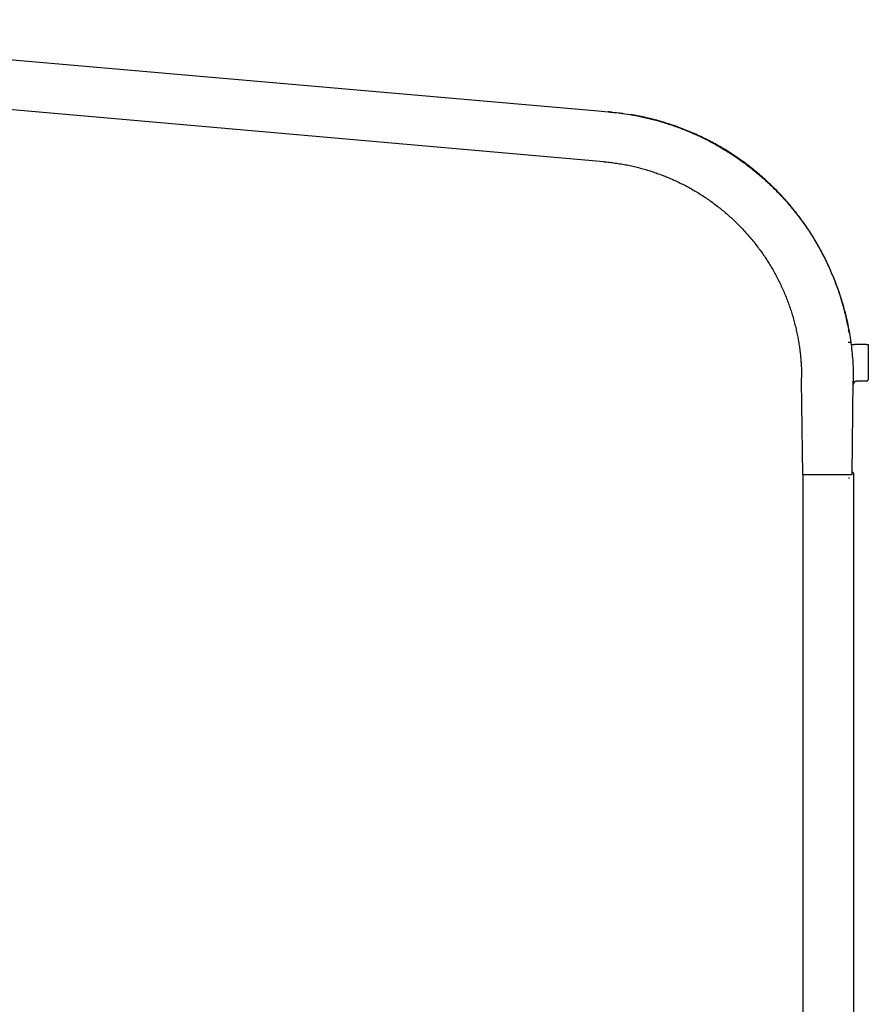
# Model space of a CAD drawing. Header units: millimetres. Extents: x 8 to 1894, y 12 to 2723.
# Tile 98 of 152: x 284 to 538, y 2425 to 2720. Entities that reach past the tile are written whole.
import ezdxf

# ---------------------------------------------------------------- set-up
doc = ezdxf.new("R2010")
doc.units = ezdxf.units.MM

msp = doc.modelspace()

# ---------------------------------------------------------------- linework, layer by layer
at = {"color": 7, "linetype": 'Continuous', "lineweight": 30}
for p, q in [((144.72, 2720.4), (457.22, 2693.06)), ((458.9, 2677.85), (168.01, 2703.3)), ((457.22, 2693.06), (460.21, 2692.79)), ((460.51, 2692.77), (460.24, 2692.79)), ((460.51, 2692.78), (460.72, 2692.76)), ((461.35, 2692.68), (460.51, 2692.77)), ((461.4, 2692.69), (463.6, 2692.5)), ((532.97, 2623.7), (532.16, 2623.7)), ((533.02, 2623.43), (533.07, 2623.1)), ((537.74, 2623.1), (534.08, 2623.1)), ((537.74, 2623.1), (538.24, 2623.1)), ((538.24, 2623.1), (538.24, 2612.6)), ((518.24, 2612.1), (518.24, 2613.1)), ((518.58, 2584.1), (518.24, 2612.1)), ((533.39, 2584.1), (533.74, 2612.1)), ((533.74, 2613.1), (533.74, 2612.1)), ((534.68, 2612.1), (534.72, 2612.1)), ((534.72, 2612.1), (534.72, 2612.1)), ((537.74, 2612.1), (534.72, 2612.1)), ((533.41, 2584.8), (533.45, 2584.8)), ((533.75, 2584.5), (533.75, 1628.42)), ((518.75, 1628.42), (518.75, 2584.1)), ((521.49, 2584.1), (531.8, 2584.1)), ((532.34, 2583.1), (532.63, 2583.1))]:
    msp.add_line(p, q, dxfattribs=at)
at = {"color": 7, "linetype": 'Continuous', "lineweight": 30, "flags": 128}
msp.add_lwpolyline([(533.75, 2584.5), (533.75, 2584.5)], dxfattribs=at)
at = {"color": 7, "linetype": 'Continuous', "lineweight": 30}
for centre, radius, start, end in [((463.59, 2692.35), 0.15, 29.393, 85), ((534.72, 2611.1), 1, 90, 179.3), ((537.74, 2612.6), 0.5, 270, 360), ((533.45, 2584.5), 0.3, 0, 90)]:
    msp.add_arc(centre, radius, start, end, dxfattribs=at)
for points, knots in [([(460.21, 2692.79), (461.32, 2692.69), (463.55, 2692.48), (466.9, 2691.98), (470.28, 2691.33), (473.67, 2690.53), (477.07, 2689.57), (480.46, 2688.44), (483.84, 2687.15), (487.19, 2685.7), (490.5, 2684.08), (493.75, 2682.29), (496.95, 2680.33), (500.06, 2678.22), (503.09, 2675.95), (506.02, 2673.53), (508.84, 2670.97), (511.54, 2668.27), (514.12, 2665.45), (516.55, 2662.51), (518.83, 2659.46), (520.96, 2656.31), (522.94, 2653.08), (524.75, 2649.78), (526.39, 2646.41), (527.87, 2643), (529.17, 2639.56), (530.31, 2636.08), (531.29, 2632.6), (531.8, 2630.26), (532.06, 2629.1)], [0, 0, 0, 0, 0.032415, 0.065333, 0.098737, 0.132606, 0.166917, 0.201645, 0.236761, 0.272237, 0.308041, 0.344142, 0.380504, 0.417089, 0.453861, 0.490778, 0.5278, 0.564885, 0.601991, 0.639076, 0.676099, 0.713019, 0.749794, 0.786385, 0.822753, 0.858862, 0.894674, 0.930156, 0.965274, 1, 1, 1, 1]), ([(460.71, 2692.75), (460.79, 2692.74), (460.93, 2692.73), (461.07, 2692.72), (461.13, 2692.71)], [0, 0, 0, 0, 0.576331, 1, 1, 1, 1]), ([(463.71, 2692.44), (463.72, 2692.44), (463.76, 2692.43), (463.83, 2692.42), (463.91, 2692.41), (463.98, 2692.4), (464.05, 2692.39), (464.16, 2692.38), (464.28, 2692.36), (464.42, 2692.35), (464.54, 2692.33), (464.63, 2692.32), (464.68, 2692.31), (464.71, 2692.31), (464.7, 2692.31), (464.7, 2692.31)], [0, 0, 0, 0, 0.022535, 0.06611, 0.109344, 0.152244, 0.194814, 0.237063, 0.351619, 0.463916, 0.588938, 0.711383, 0.831423, 0.949223, 1, 1, 1, 1]), ([(532.26, 2628.11), (531.97, 2629.53), (531.38, 2632.35), (530.22, 2636.51), (528.86, 2640.6), (527.27, 2644.6), (525.47, 2648.52), (523.44, 2652.36), (521.22, 2656.09), (518.79, 2659.69), (516.18, 2663.14), (513.39, 2666.44), (510.41, 2669.59), (507.26, 2672.59), (503.96, 2675.4), (500.53, 2678.03), (496.97, 2680.45), (493.28, 2682.68), (489.47, 2684.71), (485.54, 2686.53), (481.52, 2688.14), (477.43, 2689.54), (473.28, 2690.69), (469.8, 2691.49), (467.69, 2691.82), (467, 2691.93)], [0, 0, 0, 0, 0.044638, 0.089017, 0.133267, 0.177519, 0.221903, 0.26655, 0.311375, 0.355942, 0.400382, 0.444829, 0.489416, 0.534274, 0.578908, 0.623285, 0.667536, 0.711792, 0.756185, 0.800845, 0.845489, 0.889871, 0.934121, 0.978372, 1, 1, 1, 1]), ([(458.9, 2677.85), (459.48, 2677.8), (460.64, 2677.69), (462.37, 2677.46), (464.12, 2677.19), (465.88, 2676.87), (467.64, 2676.49), (469.38, 2676.07), (471.12, 2675.6), (472.86, 2675.07), (474.54, 2674.52), (476.14, 2673.94), (477.68, 2673.33), (479.22, 2672.69), (480.74, 2672), (482.26, 2671.27), (483.76, 2670.49), (485.25, 2669.68), (486.72, 2668.82), (488.18, 2667.92), (489.61, 2666.98), (491.03, 2665.99), (492.42, 2664.97), (493.79, 2663.91), (495.13, 2662.81), (496.44, 2661.67), (497.75, 2660.48), (499.04, 2659.23), (500.32, 2657.93), (501.56, 2656.58), (502.76, 2655.21), (503.92, 2653.8), (505.03, 2652.39), (506.08, 2650.96), (507.07, 2649.54), (508.02, 2648.09), (508.93, 2646.62), (509.8, 2645.13), (510.63, 2643.63), (511.41, 2642.1), (512.17, 2640.54), (512.89, 2638.94), (513.57, 2637.31), (514.2, 2635.66), (514.79, 2634.01), (515.33, 2632.35), (515.82, 2630.69), (516.26, 2629.02), (516.66, 2627.36), (517.01, 2625.69), (517.32, 2624.03), (517.58, 2622.38), (517.79, 2620.76), (517.96, 2619.18), (518.08, 2617.65), (518.17, 2616.12), (518.23, 2614.61), (518.23, 2613.6), (518.24, 2613.1)], [0, 0, 0, 0, 0.018006, 0.036194, 0.054559, 0.073098, 0.091805, 0.110337, 0.129022, 0.147854, 0.166828, 0.183884, 0.201044, 0.218303, 0.235656, 0.253098, 0.270625, 0.288229, 0.305907, 0.323653, 0.34146, 0.359323, 0.377235, 0.395192, 0.413185, 0.431209, 0.449259, 0.468187, 0.487127, 0.506073, 0.525016, 0.543949, 0.562865, 0.580899, 0.598903, 0.616872, 0.634799, 0.652679, 0.670505, 0.688272, 0.705972, 0.72444, 0.742822, 0.761114, 0.779308, 0.797401, 0.815384, 0.833255, 0.851006, 0.868634, 0.886134, 0.903501, 0.92073, 0.936847, 0.952835, 0.968691, 0.984414, 1, 1, 1, 1]), ([(532.06, 2629.1), (532.24, 2628.2), (532.59, 2626.4), (533, 2623.7), (533.33, 2621.02), (533.56, 2618.36), (533.7, 2615.72), (533.72, 2613.97), (533.74, 2613.1)], [0, 0, 0, 0, 0.171157, 0.340607, 0.508278, 0.674107, 0.838032, 1, 1, 1, 1]), ([(532.53, 2626.58), (532.5, 2626.75), (532.44, 2627.12), (532.37, 2627.49), (532.34, 2627.69)], [0, 0, 0, 0, 0.458425, 1, 1, 1, 1]), ([(533.07, 2623.1), (533.07, 2623.1), (533.08, 2623.1), (533.14, 2623.1), (533.24, 2623.1), (533.36, 2623.1), (533.52, 2623.1), (533.69, 2623.1), (533.88, 2623.1), (534.01, 2623.1), (534.08, 2623.1)], [0, 0, 0, 0, 0.12485, 0.249721, 0.374584, 0.499565, 0.624322, 0.749451, 0.874672, 1, 1, 1, 1]), ([(534.51, 2612.07), (534.52, 2612.08), (534.58, 2612.1), (534.66, 2612.1), (534.72, 2612.1)], [0, 0, 0, 0, 0.102168, 1, 1, 1, 1]), ([(518.58, 2584.1), (518.58, 2584.1), (518.59, 2584.1), (518.65, 2584.1), (518.76, 2584.1), (518.9, 2584.1), (519.08, 2584.1), (519.31, 2584.1), (519.56, 2584.1), (519.84, 2584.1), (520.14, 2584.1), (520.46, 2584.1), (520.79, 2584.1), (521.13, 2584.1), (521.37, 2584.1), (521.49, 2584.1)], [0, 0, 0, 0, 0.076393, 0.154722, 0.234561, 0.315503, 0.397196, 0.479382, 0.561736, 0.636894, 0.71156, 0.785505, 0.85844, 0.930048, 1, 1, 1, 1]), ([(531.8, 2584.1), (531.86, 2584.1), (531.98, 2584.1), (532.18, 2584.1), (532.4, 2584.1), (532.61, 2584.1), (532.82, 2584.1), (533, 2584.1), (533.14, 2584.1), (533.26, 2584.1), (533.33, 2584.1), (533.38, 2584.1), (533.39, 2584.1), (533.39, 2584.1)], [0, 0, 0, 0, 0.082533, 0.17221, 0.266726, 0.364215, 0.463811, 0.564804, 0.658218, 0.749696, 0.838303, 0.922386, 1, 1, 1, 1])]:
    msp.add_open_spline(points, degree=3, knots=knots, dxfattribs=at)

doc.saveas('drawing.dxf')
